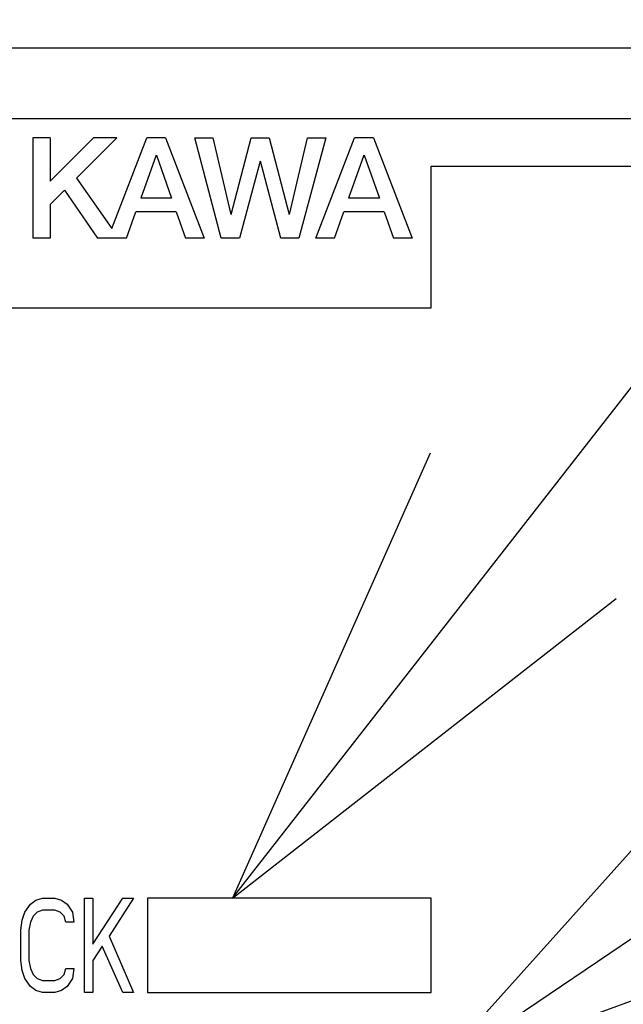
# Model space of a CAD drawing. Extents: x 147 to 2026, y 157 to 1386.
# Tile 20 of 30: x 1270 to 1283, y 996 to 1017. Entities that reach past the tile are written whole.
import ezdxf

# ---------------------------------------------------------------- set-up
doc = ezdxf.new("R2010")
doc.units = 0
doc.header["$LTSCALE"] = 115.5
for name, color, linetype in [('ALL_CURVE', 7, 'CONTINUOUS'), ('ALL_FEATURES', 7, 'CONTINUOUS'), ('ALL_NOTE', 7, 'CONTINUOUS')]:
    doc.layers.add(name, color=color, linetype=linetype)

msp = doc.modelspace()

# ---------------------------------------------------------------- linework, layer by layer
at = {"layer": 'ALL_CURVE', "color": 4, "linetype": 'CONTINUOUS'}
for p, q in [((1297.5, 1014.5), (1260.5, 1014.5)), ((1278.5, 1010.5), (1278.5, 1013.5)), ((1278.5, 1013.5), (1297.5, 1013.5)), ((1260.5, 1010.5), (1278.5, 1010.5)), ((1269.901, 997.702), (1270.016, 997.872)), ((1270.016, 997.872), (1270.131, 997.957)), ((1270.131, 997.957), (1270.275, 998)), ((1270.275, 998), (1270.534, 998)), ((1270.534, 998), (1270.678, 997.957)), ((1270.678, 997.957), (1270.793, 997.872)), ((1270.793, 997.872), (1270.907, 997.702)), ((1271.166, 996), (1271.166, 998)), ((1271.166, 998), (1271.339, 998)), ((1271.339, 997.021), (1271.971, 998)), ((1271.339, 998), (1271.339, 997.021)), ((1272.201, 998), (1271.684, 997.191)), ((1271.971, 998), (1272.201, 998)), ((1272.5, 998), (1272.5, 996)), ((1278.5, 998), (1272.5, 998)), ((1278.5, 996), (1278.5, 998)), ((1269.844, 997.532), (1269.901, 997.702)), ((1270.16, 997.702), (1270.074, 997.617)), ((1270.275, 997.745), (1270.16, 997.702)), ((1270.534, 997.745), (1270.275, 997.745)), ((1270.649, 997.702), (1270.534, 997.745)), ((1270.735, 997.617), (1270.649, 997.702)), ((1270.907, 997.702), (1270.936, 997.489)), ((1269.815, 997.319), (1269.844, 997.532)), ((1270.016, 997.489), (1269.987, 997.319)), ((1270.074, 997.617), (1270.016, 997.489)), ((1270.764, 997.489), (1270.735, 997.617)), ((1270.936, 997.489), (1270.764, 997.489)), ((1269.815, 996.681), (1269.815, 997.319)), ((1269.987, 997.319), (1269.987, 996.681)), ((1271.684, 997.191), (1272.201, 996)), ((1271.54, 996.979), (1271.339, 996.681)), ((1271.971, 996), (1271.54, 996.979)), ((1269.844, 996.468), (1269.815, 996.681)), ((1269.987, 996.681), (1270.016, 996.511)), ((1271.339, 996.681), (1271.339, 996)), ((1269.901, 996.298), (1269.844, 996.468)), ((1270.016, 996.511), (1270.074, 996.383)), ((1270.074, 996.383), (1270.16, 996.298)), ((1270.649, 996.298), (1270.735, 996.383)), ((1270.735, 996.383), (1270.764, 996.511)), ((1270.764, 996.511), (1270.936, 996.511)), ((1270.936, 996.511), (1270.907, 996.298)), ((1270.016, 996.128), (1269.901, 996.298)), ((1270.16, 996.298), (1270.275, 996.255)), ((1270.275, 996.255), (1270.534, 996.255)), ((1270.534, 996.255), (1270.649, 996.298)), ((1270.907, 996.298), (1270.793, 996.128)), ((1270.131, 996.043), (1270.016, 996.128)), ((1270.275, 996), (1270.131, 996.043)), ((1270.534, 996), (1270.275, 996)), ((1270.678, 996.043), (1270.534, 996)), ((1270.793, 996.128), (1270.678, 996.043)), ((1271.339, 996), (1271.166, 996)), ((1272.201, 996), (1271.971, 996)), ((1272.5, 996), (1278.5, 996))]:
    msp.add_line(p, q, dxfattribs=at)
at = {"layer": 'ALL_FEATURES', "color": 7, "linetype": 'CONTINUOUS'}
for p, q in [((1244.3, 1016), (1298, 1016)), ((1270.067, 1014.1), (1270.067, 1011.975)), ((1270.439, 1014.1), (1270.067, 1014.1)), ((1271.352, 1014.1), (1270.439, 1013.181)), ((1270.439, 1014.1), (1270.439, 1013.181)), ((1271.845, 1014.1), (1270.993, 1013.243)), ((1271.845, 1014.1), (1271.352, 1014.1)), ((1271.741, 1012.181), (1272.482, 1014.1)), ((1272.879, 1014.1), (1272.482, 1014.1)), ((1272.879, 1014.1), (1273.7, 1011.975)), ((1274.059, 1011.975), (1273.496, 1014.1)), ((1273.496, 1014.1), (1273.877, 1014.1)), ((1273.877, 1014.1), (1274.263, 1012.475)), ((1274.27, 1012.475), (1274.693, 1014.1)), ((1274.693, 1014.1), (1275.072, 1014.1)), ((1275.072, 1014.1), (1275.495, 1012.475)), ((1275.502, 1012.476), (1275.888, 1014.1)), ((1276.27, 1014.1), (1275.703, 1011.975)), ((1275.888, 1014.1), (1276.27, 1014.1)), ((1276.062, 1011.975), (1276.883, 1014.1)), ((1277.279, 1014.1), (1276.883, 1014.1)), ((1277.279, 1014.1), (1278.1, 1011.975)), ((1272.677, 1013.733), (1272.354, 1012.821)), ((1272.684, 1013.733), (1273.006, 1012.821)), ((1277.077, 1013.733), (1276.754, 1012.821)), ((1277.085, 1013.733), (1277.406, 1012.821)), ((1274.88, 1013.6), (1274.443, 1011.975)), ((1275.317, 1011.975), (1274.886, 1013.6)), ((1270.993, 1013.243), (1271.741, 1012.181)), ((1270.74, 1012.988), (1270.439, 1012.685)), ((1270.74, 1012.988), (1271.439, 1011.975)), ((1270.439, 1012.685), (1270.439, 1011.975)), ((1273.006, 1012.821), (1272.354, 1012.821)), ((1277.406, 1012.821), (1276.754, 1012.821)), ((1272.055, 1011.975), (1272.252, 1012.534)), ((1273.107, 1012.534), (1272.252, 1012.534)), ((1273.107, 1012.534), (1273.304, 1011.975)), ((1276.455, 1011.975), (1276.653, 1012.534)), ((1277.507, 1012.534), (1276.653, 1012.534)), ((1277.507, 1012.534), (1277.704, 1011.975)), ((1270.439, 1011.975), (1270.067, 1011.975)), ((1272.055, 1011.975), (1271.439, 1011.975)), ((1273.7, 1011.975), (1273.304, 1011.975)), ((1274.443, 1011.975), (1274.059, 1011.975)), ((1275.703, 1011.975), (1275.317, 1011.975)), ((1276.455, 1011.975), (1276.062, 1011.975)), ((1278.1, 1011.975), (1277.704, 1011.975))]:
    msp.add_line(p, q, dxfattribs=at)
at = {"layer": 'ALL_NOTE', "color": 2, "linetype": 'CONTINUOUS'}
for p, q in [((1274.295, 998), (1349.5, 1094.32)), ((1278.5, 994.276), (1349.5, 1042.279))]:
    msp.add_line(p, q, dxfattribs=at)
for points in [[(1278.479, 1007.421), (1274.295, 998), (1282.42, 1004.344)], [(1285.384, 1001.948), (1278.5, 994.276), (1288.185, 997.806)]]:
    msp.add_lwpolyline(points, dxfattribs=at)

doc.saveas('drawing.dxf')
